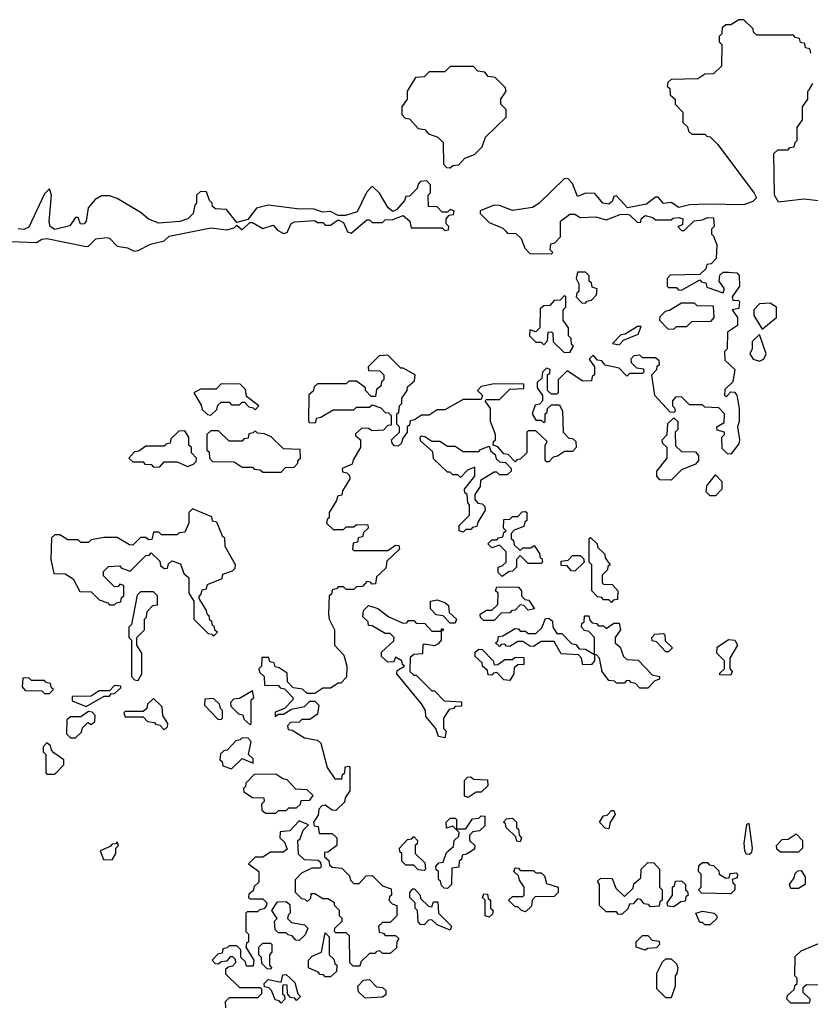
# Model space of a CAD drawing. Extents: x 2889633 to 3052318, y 540750 to 918690.
# Tile 188 of 256: x 2901450 to 2904490, y 736335 to 740120. Entities that reach past the tile are written whole.
import ezdxf

# ---------------------------------------------------------------- set-up
doc = ezdxf.new("R2010")
doc.units = 0

msp = doc.modelspace()

# ---------------------------------------------------------------- linework, layer by layer
at = {"layer": '0CON02XD'}
for points in [[(2904491.7, 739991.7), (2904488.3, 740008.3), (2904471.7, 740011.7), (2904468.3, 740028.3), (2904451.7, 740031.7), (2904448.3, 740048.3), (2904431.7, 740051.7), (2904425, 740060), (2904285, 740060), (2904271.7, 740071.7), (2904270, 740085), (2904235, 740120), (2904215, 740120), (2904185, 740100), (2904165, 740100), (2904151.7, 740088.3), (2904150, 740065), (2904140, 740055), (2904140, 740035), (2904150, 740025), (2904148.3, 739941.7), (2904118.3, 739911.7), (2904085, 739910), (2904057, 739893), (2903955, 739890), (2903941.7, 739878.3), (2903940, 739865), (2903950, 739855), (2903951.7, 739831.7), (2903970, 739815), (2903970, 739795), (2904000, 739765), (2904000, 739725), (2904018.3, 739708.3), (2904021.7, 739691.7), (2904035, 739680), (2904085, 739680), (2904091.7, 739671.7), (2904105, 739670), (2904135, 739640), (2904273.6, 739453.6), (2904282.5, 739435), (2904269.2, 739420.8), (2904235, 739408), (2904095, 739411.2), (2904025, 739408), (2903985, 739397.5), (2903955, 739416.7), (2903925, 739413.3), (2903905, 739437.5), (2903895, 739437.5), (2903859.5, 739410.4), (2903787, 739397), (2903745, 739442.5), (2903735, 739440), (2903728.3, 739421.7), (2903715, 739411.2), (2903692.5, 739415), (2903661.7, 739451.7), (2903625, 739452.5), (2903595, 739440), (2903575, 739490), (2903558.3, 739508.3), (2903545, 739510), (2903446.2, 739413.8), (2903421.7, 739398.3), (2903345, 739386.2), (2903295, 739405.8), (2903275, 739407.5), (2903220, 739385), (2903220, 739375), (2903255, 739340), (2903308.3, 739318.3), (2903318.3, 739308.3), (2903325, 739300), (2903358.3, 739298.3), (2903378.3, 739278.3), (2903391.7, 739241.7), (2903411.7, 739221.7), (2903495, 739220), (2903500, 739225), (2903490, 739235), (2903491.7, 739258.3), (2903508.3, 739261.7), (2903530, 739285), (2903530, 739345), (2903565, 739372.5), (2903585, 739372.5), (2903605, 739360), (2903665, 739362.5), (2903705, 739351.2), (2903758.3, 739371.7), (2903785, 739372.5), (2903795, 739370), (2903825, 739340), (2903838.3, 739341.7), (2903840, 739355), (2903855, 739367.5), (2903885, 739360), (2903895, 739350), (2903955, 739350), (2903963, 739357), (2903985, 739360), (2904000, 739355), (2903998.3, 739331.7), (2903980, 739325), (2903995, 739310), (2904005, 739310), (2904043, 739347), (2904075, 739350), (2904095, 739360), (2904118.3, 739358.3), (2904120, 739325), (2904110, 739315), (2904110, 739295), (2904118.3, 739288.3), (2904130, 739255), (2904128.3, 739201.7), (2904108.3, 739181.7), (2904091.7, 739178.3), (2904088.3, 739161.7), (2904065, 739140), (2903951.7, 739138.3), (2903940, 739125), (2903940, 739095), (2903945, 739090), (2903975, 739090), (2903981.7, 739081.7), (2903995, 739080), (2904065, 739120), (2904071.7, 739111.7), (2904088.3, 739108.3), (2904091.7, 739091.7), (2904155, 739070), (2904160, 739085), (2904140, 739115), (2904141.7, 739138.3), (2904155, 739150), (2904175, 739150), (2904207, 739147), (2904217, 739137), (2904217.5, 739095), (2904190, 739055), (2904191.7, 739041.7), (2904215, 739040), (2904217.5, 739035), (2904215, 739010), (2904190, 739005), (2904210, 738975), (2904210, 738945), (2904171.7, 738918.3), (2904170, 738855), (2904160, 738845), (2904161.7, 738811.7), (2904200, 738775), (2904191.7, 738728.3), (2904161.7, 738698.3), (2904160, 738675), (2904168.3, 738671.7), (2904185, 738690), (2904198.3, 738688.3), (2904207, 738677), (2904216.2, 738625), (2904216.7, 738575), (2904210, 738555), (2904218, 738505), (2904215, 738490), (2904185, 738450), (2904171.7, 738451.7), (2904151.7, 738471.7), (2904150, 738515), (2904160, 738525), (2904160, 738535), (2904131.7, 738541.7), (2904130, 738555), (2904158.3, 738571.7), (2904160, 738605), (2904138.3, 738628.3), (2904085, 738630), (2904075, 738640), (2904025, 738640), (2903995, 738670), (2903971.7, 738668.3), (2903960, 738655), (2903960, 738635), (2903968.3, 738628.3), (2903970, 738615), (2903965, 738610), (2903951.7, 738611.7), (2903892.5, 738675), (2903880, 738755), (2903900, 738775), (2903901.7, 738788.3), (2903910, 738795), (2903908.3, 738808.3), (2903895, 738820), (2903845, 738820), (2903835, 738830), (2903811.7, 738828.3), (2903800, 738815), (2903801.7, 738801.7), (2903821.7, 738781.7), (2903848.3, 738778.3), (2903850, 738765), (2903845, 738760), (2903795, 738760), (2903785, 738750), (2903755, 738780), (2903701.7, 738791.7), (2903688.3, 738808.3), (2903671.7, 738811.7), (2903655, 738830), (2903640, 738815), (2903660, 738785), (2903660, 738755), (2903651.7, 738748.3), (2903648.3, 738731.7), (2903615, 738730), (2903555, 738770), (2903520, 738735), (2903520, 738685), (2903515, 738680), (2903495, 738680), (2903480, 738695), (2903480, 738755), (2903488.3, 738761.7), (2903490, 738775), (2903475, 738780), (2903460, 738765), (2903458.3, 738741.7), (2903440, 738725), (2903440, 738705), (2903460, 738675), (2903460, 738655), (2903448.3, 738641.7), (2903431.7, 738638.3), (2903420, 738605), (2903435, 738580), (2903455, 738580), (2903465, 738570), (2903470, 738575), (2903470, 738605), (2903478.3, 738611.7), (2903480, 738625), (2903495, 738640), (2903525, 738640), (2903537.5, 738615), (2903540, 738535), (2903561.7, 738511.7), (2903575, 738510), (2903588.3, 738498.3), (2903590, 738475), (2903575, 738460), (2903545, 738460), (2903518.3, 738441.7), (2903501.7, 738438.3), (2903485, 738420), (2903475, 738420), (2903470, 738425), (2903470, 738485), (2903478.3, 738498.3), (2903435, 738540), (2903405, 738540), (2903400, 738535), (2903400, 738455), (2903375, 738430), (2903361.7, 738428.3), (2903355, 738420), (2903328.3, 738448.3), (2903311.7, 738451.7), (2903288.3, 738478.3), (2903270, 738485), (2903271.7, 738498.3), (2903280, 738505), (2903280, 738525), (2903260, 738575), (2903260, 738625), (2903240, 738655), (2903245, 738660), (2903295, 738660), (2903335, 738700), (2903388.3, 738701.7), (2903388.3, 738718.3), (2903275, 738720), (2903225, 738710), (2903210, 738695), (2903230, 738675), (2903225, 738660), (2903155, 738660), (2903085, 738620), (2903055, 738620), (2903025, 738600), (2902995, 738600), (2902968.3, 738581.7), (2902951.7, 738578.3), (2902948.3, 738561.7), (2902940, 738555), (2902940, 738535), (2902921.7, 738508.3), (2902918.3, 738491.7), (2902905, 738480), (2902891.7, 738481.7), (2902881.7, 738491.7), (2902880, 738505), (2902910, 738535), (2902910, 738555), (2902900, 738565), (2902900, 738605), (2902908.3, 738611.7), (2902910, 738635), (2902920, 738645)], [(2903105, 739550), (2903115, 739560), (2903138.3, 739561.7), (2903161.7, 739588.3), (2903198.3, 739601.7), (2903228.3, 739631.7), (2903241.7, 739668.3), (2903320, 739745), (2903320, 739775), (2903300, 739795), (2903300, 739815), (2903320, 739845), (2903318.3, 739858.3), (2903278.3, 739898.3), (2903251.7, 739901.7), (2903238.3, 739918.3), (2903211.7, 739921.7), (2903195, 739940), (2903105, 739940), (2903085, 739920), (2903025, 739920), (2903005, 739900), (2902971.7, 739898.3), (2902940, 739845), (2902940, 739815), (2902920, 739785), (2902920, 739755), (2902931.7, 739741.7), (2902948.3, 739738.3), (2902981.7, 739701.7), (2903008.3, 739698.3), (2903021.7, 739681.7), (2903058.3, 739668.3), (2903078.3, 739648.3), (2903080, 739565), (2903091.7, 739551.7), (2903105, 739550)], [(2904555, 739420), (2904465, 739430), (2904368.3, 739418.3), (2904352.5, 739445), (2904350, 739605), (2904365, 739620), (2904405, 739620), (2904411.7, 739628.3), (2904428.3, 739631.7), (2904431.7, 739648.3), (2904440, 739655), (2904440, 739705), (2904460, 739735), (2904460, 739785), (2904480, 739815), (2904480, 739845), (2904485, 739850), (2904500, 739875)], [(2901890.7, 739230.7), (2901905, 739232.5), (2901953, 739257), (2902005, 739270), (2902025, 739287.5), (2902185, 739320), (2902245, 739312.5), (2902275, 739320), (2902285, 739330), (2902305, 739312.5), (2902335, 739340), (2902345, 739340), (2902385, 739317.5), (2902425, 739330), (2902440.7, 739310.7), (2902465, 739297.5), (2902478.3, 739301.7), (2902493.9, 739336.1), (2902507, 739343), (2902585, 739347.5), (2902595, 739340), (2902615, 739340), (2902625, 739330), (2902645, 739330), (2902675, 739350), (2902695, 739340), (2902710, 739305), (2902725, 739300), (2902785, 739350), (2902795, 739350), (2902805, 739340), (2902845, 739340), (2902855, 739350), (2902885, 739352.5), (2902925, 739367.5), (2902950, 739345), (2902955, 739320), (2903075, 739320), (2903085, 739310), (2903098.3, 739311.7), (2903100, 739325), (2903090, 739335), (2903090, 739355), (2903101.7, 739368.3), (2903118.3, 739371.7), (2903120, 739385), (2903105, 739390), (2903095, 739380), (2903075, 739380), (2903055, 739400), (2903021.7, 739401.7), (2903020, 739445), (2903030, 739455), (2903030, 739485), (2903015, 739500), (2902991.7, 739498.3), (2902981.7, 739488.3), (2902978.3, 739471.7), (2902948.3, 739441.7), (2902935, 739440), (2902930, 739425), (2902900, 739390), (2902885, 739382.5), (2902867, 739397), (2902833, 739453), (2902805, 739480), (2902783.9, 739456.1), (2902748, 739382), (2902703, 739367), (2902675, 739366.7), (2902645, 739382.5), (2902615, 739380), (2902581.7, 739391.7), (2902517, 739393), (2902405, 739406.7), (2902360, 739395), (2902327.5, 739352.5), (2902285, 739340), (2902245, 739390), (2902203, 739393), (2902191.7, 739401.7), (2902190, 739415), (2902180, 739425), (2902168.3, 739458.3), (2902145, 739460), (2902130, 739445), (2902130, 739415), (2902123, 739407), (2902117.5, 739375), (2902096.1, 739353.9), (2902066.1, 739343.9), (2901985, 739338), (2901945, 739353.3), (2901917, 739377), (2901825, 739432.5), (2901795, 739442.5), (2901765, 739442.5), (2901740.7, 739429.3), (2901713, 739397), (2901706.2, 739345), (2901697.5, 739335), (2901684.2, 739334.2), (2901675, 739360), (2901665, 739360), (2901642.3, 739327.7), (2901585, 739313.3), (2901567.5, 739325), (2901563.9, 739343.9), (2901572.5, 739445), (2901565, 739470), (2901545, 739450), (2901485, 739322.5), (2901466.1, 739313.9), (2901444.1, 739315.9)], [(2901415, 739267.5), (2901515, 739263.3), (2901535, 739276.7), (2901555, 739278.8), (2901705, 739247.5), (2901715, 739250), (2901743, 739277), (2901785, 739282.5), (2901795, 739280), (2901825, 739250), (2901865, 739242.5), (2901890.7, 739230.7)], [(2903625, 739030), (2903631.7, 739038.3), (2903648.3, 739041.7), (2903668.3, 739061.7), (2903670, 739085), (2903651.7, 739091.7), (2903648.3, 739108.3), (2903640, 739115), (2903640, 739135), (2903625, 739150), (2903595, 739150), (2903590, 739125), (2903600, 739105), (2903600, 739075), (2903591.7, 739068.3), (2903590, 739055), (2903611.7, 739031.7), (2903625, 739030)], [(2903565, 738840), (2903580, 738865), (2903571.7, 738871.7), (2903570, 738895), (2903560, 738905), (2903560, 738935), (2903540, 738965), (2903540, 739005), (2903550, 739015), (2903550, 739055), (2903545, 739060), (2903528.3, 739041.7), (2903505, 739040), (2903488.3, 739021.7), (2903465, 739020), (2903451.7, 739008.3), (2903450, 738935), (2903435, 738920), (2903411.7, 738928.3), (2903410, 738905), (2903435, 738880), (2903455, 738880), (2903465, 738870), (2903480, 738885), (2903481.7, 738918.3), (2903495, 738920), (2903500, 738915), (2903501.7, 738881.7), (2903541.7, 738841.7), (2903565, 738840)], [(2903965, 738930), (2903975, 738940), (2904015, 738940), (2904035, 738960), (2904108.3, 738961.7), (2904120, 738975), (2904118.3, 739018.3), (2904055, 739020), (2904045, 739030), (2903995, 739030), (2903948.3, 739001.7), (2903931.7, 738998.3), (2903911.7, 738978.3), (2903910, 738965), (2903941.7, 738931.7), (2903965, 738930)], [(2904305, 738930), (2904360, 738975), (2904360, 739015), (2904335, 739030), (2904295, 739027.5), (2904272.5, 739005), (2904273, 738983), (2904305, 738930)], [(2903755, 738870), (2903771.7, 738888.3), (2903828.3, 738911.7), (2903840, 738940), (2903825, 738940), (2903778.3, 738911.7), (2903761.7, 738908.3), (2903730, 738875), (2903755, 738870)], [(2904295, 738807.5), (2904305, 738812.5), (2904313, 738817), (2904320, 738835), (2904295, 738910), (2904266.7, 738883.3), (2904266.7, 738855), (2904257.5, 738835), (2904270, 738815), (2904295, 738807.5)], [(2902920, 738645), (2902920, 738665), (2902940, 738695), (2902941.7, 738708.3), (2902968.3, 738731.7), (2902970, 738755), (2902925, 738780), (2902915, 738780), (2902865, 738830), (2902831.7, 738828.3), (2902790, 738785), (2902791.7, 738771.7), (2902835, 738770), (2902850, 738755), (2902850, 738735), (2902841.7, 738728.3), (2902838.3, 738711.7), (2902821.7, 738698.3), (2902818.3, 738671.7), (2902801.7, 738671.7), (2902780, 738695), (2902780, 738705), (2902745, 738730), (2902715, 738730), (2902705, 738720), (2902595, 738720), (2902581.7, 738708.3), (2902578.3, 738691.7), (2902561.7, 738678.3), (2902560, 738575), (2902565, 738570), (2902588.3, 738571.7), (2902591.7, 738588.3), (2902608.3, 738591.7), (2902655, 738620), (2902735, 738620), (2902745, 738630), (2902795, 738630), (2902805, 738640), (2902838.3, 738628.3), (2902855, 738610), (2902868.3, 738608.3), (2902878.3, 738598.3), (2902878.3, 738561.7), (2902865, 738560), (2902848.3, 738541.7), (2902805, 738540), (2902791.7, 738548.3), (2902765, 738550), (2902741.7, 738528.3), (2902741.7, 738521.7), (2902760, 738505), (2902760, 738475), (2902731.7, 738428.3), (2902728.3, 738411.7), (2902690, 738395), (2902691.7, 738381.7), (2902708.3, 738378.3), (2902718.3, 738368.3), (2902720, 738355), (2902691.7, 738308.3), (2902688.3, 738291.7), (2902671.7, 738288.3), (2902668.3, 738271.7), (2902640, 738225), (2902640, 738205), (2902631.7, 738198.3), (2902630, 738185), (2902655, 738160), (2902695, 738160), (2902705, 738170), (2902735, 738170), (2902745, 738180), (2902788.3, 738178.3), (2902790, 738165), (2902771.7, 738148.3), (2902768.3, 738131.7), (2902751.7, 738128.3), (2902748.3, 738111.7), (2902731.7, 738108.3), (2902730, 738085), (2902735, 738080), (2902865, 738080), (2902895, 738100), (2902908.3, 738098.3), (2902910, 738085), (2902861.7, 738038.3), (2902858.3, 738011.7), (2902821.7, 737978.3), (2902818.3, 737951.7), (2902805, 737950), (2902798.3, 737958.3), (2902785, 737960), (2902768.3, 737941.7), (2902745, 737940), (2902735, 737930), (2902705, 737930), (2902695, 737940), (2902675, 737940), (2902668.3, 737931.7), (2902651.7, 737928.3), (2902648.3, 737911.7), (2902640, 737905), (2902637.5, 737835), (2902640, 737815), (2902660, 737775), (2902660, 737715), (2902697, 737677), (2902707.5, 737635), (2902707, 737593), (2902685, 737570), (2902675, 737570), (2902645, 737550), (2902615, 737550), (2902585, 737530), (2902555, 737530), (2902537, 737547), (2902501.7, 737551.7), (2902480, 737575), (2902478.3, 737608.3), (2902448.3, 737628.3), (2902431.7, 737631.7), (2902428.3, 737648.3), (2902411.7, 737651.7), (2902408.3, 737668.3), (2902381.7, 737668.3), (2902380, 737635), (2902370, 737625), (2902371.7, 737611.7), (2902390, 737595), (2902391.7, 737561.7), (2902445, 737560), (2902451.7, 737551.7), (2902468.3, 737548.3), (2902500, 737515), (2902500, 737505), (2902468.3, 737471.7), (2902431.7, 737458.3), (2902431.7, 737441.7), (2902445, 737450), (2902465, 737450), (2902495, 737470), (2902545, 737480), (2902565, 737500), (2902585, 737500), (2902600, 737485), (2902595, 737450), (2902565, 737430), (2902535, 737430), (2902525, 737420), (2902491.7, 737418.3), (2902480, 737405), (2902481.7, 737391.7), (2902498.3, 737388.3), (2902545, 737360), (2902595, 737350), (2902608.3, 737338.3), (2902632.5, 737245), (2902661.7, 737201.7), (2902688.3, 737201.7), (2902691.7, 737218.3), (2902700, 737225), (2902701.7, 737248.3), (2902715, 737250), (2902720, 737245), (2902720, 737155), (2902701.7, 737128.3), (2902698.3, 737111.7), (2902665, 737080), (2902651.7, 737081.7), (2902625, 737100), (2902611.7, 737098.3), (2902600, 737085), (2902598.3, 737061.7), (2902580, 737035), (2902581.7, 737021.7), (2902598.3, 737018.3), (2902601.7, 736991.7), (2902651.7, 736991.7), (2902670, 736975), (2902670, 736945), (2902635, 736920), (2902621.7, 736918.3), (2902621.7, 736901.7), (2902638.3, 736888.3), (2902641.7, 736871.7), (2902651.7, 736861.7), (2902688.3, 736858.3), (2902718.3, 736828.3), (2902721.7, 736811.7), (2902735, 736800), (2902755, 736800), (2902781.7, 736828.3), (2902805, 736830), (2902845, 736790), (2902878.3, 736778.3), (2902880, 736755), (2902871.7, 736748.3), (2902870, 736735), (2902881.7, 736721.7), (2902900, 736715), (2902900, 736675), (2902875, 736650), (2902845, 736650), (2902830, 736635), (2902831.7, 736611.7), (2902848.3, 736608.3), (2902855, 736600), (2902895, 736600), (2902908.3, 736588.3), (2902900, 736575), (2902898.3, 736551.7), (2902875, 736530), (2902845, 736530), (2902835, 736540), (2902821.7, 736538.3), (2902815, 736530), (2902795, 736530), (2902761.7, 736498.3), (2902758.3, 736481.7), (2902731.7, 736481.7), (2902720, 736495), (2902718.3, 736598.3), (2902705, 736610), (2902665, 736610), (2902660, 736615), (2902661.7, 736628.3), (2902690, 736655), (2902690, 736665), (2902680, 736675), (2902680, 736695), (2902660, 736715), (2902660, 736725), (2902635, 736740), (2902615, 736740), (2902585, 736760), (2902570, 736760), (2902568.3, 736741.7), (2902555, 736730), (2902548.3, 736738.3), (2902535, 736740), (2902510, 736765), (2902510, 736815), (2902535, 736840), (2902575, 736860), (2902605, 736860), (2902610, 736865), (2902608.3, 736878.3), (2902598.3, 736888.3), (2902545, 736890), (2902521.7, 736911.7), (2902520, 736965), (2902528.3, 736971.7), (2902540, 737005), (2902560, 737025), (2902525, 737040), (2902488.3, 737001.7), (2902451.7, 736998.3), (2902450, 736975), (2902468.3, 736958.3), (2902478.3, 736931.7), (2902465, 736920), (2902415, 736920), (2902385, 736900), (2902355, 736900), (2902330, 736875), (2902370, 736845), (2902370, 736805), (2902351.7, 736788.3), (2902348.3, 736771.7), (2902331.7, 736758.3), (2902330, 736745), (2902335, 736740), (2902385, 736740), (2902400, 736725), (2902398.3, 736711.7), (2902388.3, 736701.7), (2902371.7, 736698.3), (2902365, 736690), (2902325, 736690), (2902320, 736685), (2902320, 736615), (2902330, 736605), (2902330, 736575), (2902321.7, 736568.3), (2902320, 736555), (2902350, 736505), (2902348.3, 736481.7), (2902321.7, 736481.7), (2902318.3, 736498.3), (2902300, 736515), (2902300, 736545), (2902285, 736560), (2902255, 736560), (2902248.3, 736551.7), (2902231.7, 736548.3), (2902228.3, 736531.7), (2902211.7, 736528.3), (2902190, 736505), (2902201.7, 736491.7), (2902215, 736490), (2902225, 736500), (2902248.3, 736501.7), (2902261.7, 736518.3), (2902268.3, 736518.3), (2902278.3, 736508.3), (2902280, 736495), (2902268.3, 736481.7), (2902251.7, 736478.3), (2902241.7, 736468.3), (2902241.7, 736451.7), (2902295, 736400), (2902375, 736400), (2902380, 736395), (2902380, 736375), (2902365, 736360), (2902255, 736360), (2902240, 736345), (2902241.7, 736321.7)], [(2902185, 738600), (2902208.3, 738621.7), (2902211.7, 738638.3), (2902225, 738650), (2902255, 738650), (2902265, 738640), (2902295, 738640), (2902305, 738650), (2902315, 738650), (2902331.7, 738631.7), (2902348.3, 738628.3), (2902355, 738620), (2902370, 738635), (2902321.7, 738671.7), (2902318.3, 738698.3), (2902298.3, 738718.3), (2902225, 738720), (2902205, 738700), (2902145, 738700), (2902120, 738685), (2902148.3, 738638.3), (2902151.7, 738621.7), (2902171.7, 738601.7), (2902185, 738600)], [(2903955, 738350), (2903911.7, 738351.7), (2903900, 738365), (2903900, 738385), (2903940, 738435), (2903940, 738475), (2903921.7, 738491.7), (2903920, 738505), (2903940, 738525), (2903941.7, 738568.3), (2903965, 738590), (2903980, 738575), (2903980, 738545), (2903970, 738535), (2903971.7, 738481.7), (2903995, 738460), (2904048.3, 738458.3), (2904060, 738445), (2904060, 738425), (2904048.3, 738411.7), (2903995, 738390), (2903955, 738350)], [(2901965, 738400), (2901988.3, 738401.7), (2902005, 738420), (2902055, 738420), (2902095, 738402.5), (2902118.3, 738411.7), (2902128.3, 738421.7), (2902130, 738435), (2902110, 738455), (2902110, 738475), (2902100, 738485), (2902100, 738515), (2902085, 738540), (2902061.7, 738538.3), (2902031.7, 738508.3), (2902028.3, 738491.7), (2902011.7, 738488.3), (2902005, 738480), (2901935, 738480), (2901908.3, 738461.7), (2901891.7, 738458.3), (2901870, 738435), (2901885, 738420), (2901925, 738420), (2901931.7, 738411.7), (2901955, 738410), (2901965, 738400)], [(2902455, 738380), (2902471.7, 738398.3), (2902505, 738400), (2902520, 738415), (2902520, 738425), (2902530, 738435), (2902528.3, 738468.3), (2902465, 738470), (2902417, 738517), (2902391.7, 738528.3), (2902365, 738530), (2902355, 738540), (2902348.3, 738531.7), (2902331.7, 738528.3), (2902328.3, 738511.7), (2902311.7, 738508.3), (2902305, 738500), (2902255, 738500), (2902215, 738540), (2902185, 738540), (2902170, 738525), (2902170, 738465), (2902178.3, 738458.3), (2902180, 738435), (2902191.7, 738421.7), (2902275, 738420), (2902305, 738400), (2902345, 738400), (2902351.7, 738391.7), (2902375, 738390), (2902385, 738380), (2902455, 738380)], [(2903155, 738150), (2903140, 738155), (2903140, 738175), (2903180, 738215), (2903180, 738255), (2903173, 738263), (2903170, 738295), (2903161.7, 738301.7), (2903160, 738315), (2903200, 738365), (2903200, 738400), (2903171.7, 738388.3), (2903145, 738360), (2903135, 738370), (2903115, 738370), (2903105, 738380), (2903095, 738380), (2903041.7, 738431.7), (2903038.3, 738458.3), (2902991.7, 738501.7), (2902990, 738515), (2902995, 738520), (2903008.3, 738518.3), (2903035, 738500), (2903065, 738500), (2903095, 738480), (2903125, 738480), (2903155, 738460), (2903215, 738460), (2903221.7, 738468.3), (2903255, 738480), (2903261.7, 738461.7), (2903278.3, 738448.3), (2903281.7, 738431.7), (2903295, 738420), (2903318.3, 738418.3), (2903340, 738395), (2903340, 738385), (2903325, 738370), (2903295, 738370), (2903285, 738380), (2903275, 738380), (2903221.7, 738348.3), (2903220, 738325), (2903200, 738295), (2903200, 738275), (2903211.7, 738261.7), (2903228.3, 738258.3), (2903238.3, 738248.3), (2903240, 738235), (2903211.7, 738188.3), (2903208.3, 738171.7), (2903191.7, 738168.3), (2903185, 738160), (2903165, 738160), (2903155, 738150)], [(2904125, 738290), (2904105, 738290), (2904090, 738305), (2904091.7, 738328.3), (2904125, 738370), (2904150, 738345), (2904150, 738315), (2904125, 738290)], [(2902195, 737750), (2902210, 737765), (2902201.7, 737771.7), (2902198.3, 737788.3), (2902191.7, 737791.7), (2902188.3, 737808.3), (2902181.7, 737811.7), (2902178.3, 737828.3), (2902171.7, 737831.7), (2902168.3, 737848.3), (2902140, 737895), (2902140, 737905), (2902148.3, 737911.7), (2902151.7, 737928.3), (2902168.3, 737931.7), (2902171.7, 737948.3), (2902228.3, 737971.7), (2902231.7, 737988.3), (2902268.3, 738001.7), (2902278.3, 738011.7), (2902280, 738025), (2902240, 738095), (2902238.3, 738128.3), (2902231.7, 738131.7), (2902208.3, 738188.3), (2902191.7, 738191.7), (2902188.3, 738208.3), (2902115, 738240), (2902100, 738225), (2902100, 738185), (2902085, 738150), (2902063, 738147), (2902055, 738140), (2901995, 738140), (2901985, 738150), (2901965, 738150), (2901958.3, 738121.7), (2901945, 738120), (2901935, 738130), (2901915, 738130), (2901885, 738100), (2901871.7, 738101.7), (2901825, 738130), (2901775, 738130), (2901725, 738120), (2901715, 738110), (2901685, 738110), (2901675, 738120), (2901635, 738120), (2901605, 738140), (2901585, 738140), (2901571.7, 738128.3), (2901570, 738045), (2901581.7, 737991.7), (2901625, 737990), (2901655, 737970), (2901681.7, 737921.7), (2901725, 737920), (2901755, 737890), (2901788.3, 737878.3), (2901795, 737870), (2901815, 737870), (2901821.7, 737878.3), (2901838.3, 737881.7), (2901841.7, 737898.3), (2901850, 737905), (2901850, 737945), (2901835, 737950), (2901828.3, 737941.7), (2901815, 737940), (2901771.7, 737981.7), (2901771.7, 737998.3), (2901791.7, 738018.3), (2901835, 738020), (2901841.7, 738011.7), (2901875, 738000), (2901935, 738060), (2901948.3, 738061.7), (2901955, 738070), (2901988.3, 738038.3), (2901991.7, 738021.7), (2902005, 738010), (2902018.3, 738011.7), (2902021.7, 738028.3), (2902035, 738040), (2902068.3, 738028.3), (2902081.7, 737991.7), (2902100, 737975), (2902100, 737915), (2902120, 737885), (2902120, 737815), (2902175, 737760), (2902188.3, 737758.3), (2902195, 737750)], [(2903305, 737980), (2903290, 737995), (2903290, 738015), (2903305, 738020), (2903320, 738035), (2903320, 738075), (2903295, 738100), (2903265, 738090), (2903250, 738105), (2903265, 738120), (2903285, 738120), (2903291.7, 738128.3), (2903308.3, 738131.7), (2903311.7, 738148.3), (2903320, 738155), (2903310, 738165), (2903311.7, 738198.3), (2903335, 738200), (2903345, 738210), (2903365, 738210), (2903381.7, 738228.3), (2903395, 738230), (2903400, 738225), (2903400, 738195), (2903391.7, 738188.3), (2903388.3, 738171.7), (2903351.7, 738158.3), (2903340, 738145), (2903340, 738125), (2903348.3, 738118.3), (2903351.7, 738101.7), (2903375, 738080), (2903385, 738090), (2903415, 738090), (2903428.3, 738098.3), (2903448.3, 738068.3), (2903451.7, 738051.7), (2903458.3, 738048.3), (2903460, 738035), (2903455, 738030), (2903405, 738030), (2903375, 738060), (2903360, 738045), (2903360, 738015), (2903345, 738000), (2903331.7, 737998.3), (2903305, 737980)], [(2903725, 737880), (2903715, 737890), (2903695, 737890), (2903688.3, 737898.3), (2903671.7, 737901.7), (2903650, 737925), (2903650, 738025), (2903640, 738035), (2903640, 738125), (2903645, 738130), (2903670, 738105), (2903671.7, 738091.7), (2903700, 738065), (2903701.7, 738051.7), (2903720, 738025), (2903711.7, 738018.3), (2903710, 738005), (2903690, 737985), (2903690, 737955), (2903695, 737950), (2903728.3, 737948.3), (2903750, 737925), (2903748.3, 737891.7), (2903731.7, 737888.3), (2903725, 737880)], [(2903585, 738000), (2903571.7, 738001.7), (2903555, 738020), (2903531.7, 738021.7), (2903531.7, 738038.3), (2903558.3, 738041.7), (2903575, 738060), (2903605, 738060), (2903618.3, 738048.3), (2903620, 738035), (2903585, 738000)], [(2903275, 737810), (2903235, 737810), (2903221.7, 737821.7), (2903220, 737835), (2903245, 737850), (2903265, 737850), (2903288.3, 737871.7), (2903290, 737915), (2903280, 737925), (2903285, 737940), (2903368.3, 737938.3), (2903380, 737925), (2903380, 737905), (2903391.7, 737891.7), (2903408.3, 737888.3), (2903430, 737855), (2903405, 737850), (2903388.3, 737868.3), (2903375, 737870), (2903355, 737850), (2903341.7, 737848.3), (2903335, 737840), (2903301.7, 737838.3), (2903275, 737810)], [(2901905, 737580), (2901920, 737605), (2901920, 737685), (2901900, 737715), (2901900, 737745), (2901930, 737775), (2901930, 737815), (2901937, 737823), (2901940, 737845), (2901961.7, 737868.3), (2901980, 737870), (2901980, 737905), (2901965, 737920), (2901915, 737920), (2901901.7, 737908.3), (2901880, 737795), (2901870, 737785), (2901870, 737745), (2901880, 737735), (2901880, 737595), (2901891.7, 737581.7), (2901905, 737580)], [(2903125, 737800), (2903105, 737800), (2903078.3, 737828.3), (2903051.7, 737831.7), (2903030, 737855), (2903030, 737885), (2903055, 737890), (2903085, 737880), (2903098.3, 737868.3), (2903101.7, 737841.7), (2903130, 737815), (2903125, 737800)], [(2903085, 737360), (2903060, 737365), (2903050, 737395), (2903011.7, 737441.7), (2903010, 737465), (2902995, 737490), (2902900, 737605), (2902901.7, 737618.3), (2902930, 737635), (2902921.7, 737641.7), (2902920, 737655), (2902895, 737670), (2902888.3, 737651.7), (2902865, 737650), (2902841.7, 737671.7), (2902841.7, 737688.3), (2902888.3, 737731.7), (2902890, 737745), (2902875, 737760), (2902855, 737760), (2902805, 737790), (2902791.7, 737791.7), (2902790, 737805), (2902770, 737825), (2902771.7, 737848.3), (2902791.7, 737868.3), (2902827, 737857), (2902870, 737825), (2902925, 737800), (2902938.3, 737801.7), (2902945, 737810), (2902965, 737810), (2902975, 737800), (2903008.3, 737798.3), (2903035, 737770), (2903070, 737770), (2903071.7, 737778.3), (2903078.3, 737778.3), (2903078.3, 737771.7), (2903070, 737770), (2903070, 737735), (2903059.3, 737720.7), (2903045, 737712.5), (2903005, 737720), (2903000, 737715), (2902998.3, 737681.7), (2902965, 737680), (2902951.7, 737668.3), (2902950, 737615), (2902965, 737600), (2902975, 737600), (2903035, 737540), (2903045, 737540), (2903081.7, 737501.7), (2903148.3, 737498.3), (2903148.3, 737481.7), (2903125, 737480), (2903118.3, 737471.7), (2903101.7, 737468.3), (2903080, 737435), (2903080, 737395), (2903090, 737385), (2903085, 737360)], [(2903865, 737550), (2903835, 737550), (2903818.3, 737568.3), (2903801.7, 737571.7), (2903795, 737580), (2903781.7, 737578.3), (2903775, 737570), (2903745, 737570), (2903737, 737577), (2903715, 737580), (2903690, 737615), (2903680, 737665), (2903668.3, 737678.3), (2903660, 737680), (2903660, 737655), (2903648.3, 737641.7), (2903615, 737640), (2903610, 737665), (2903598.3, 737678.3), (2903531.7, 737681.7), (2903505, 737730), (2903455, 737730), (2903425, 737710), (2903411.7, 737711.7), (2903385, 737730), (2903365, 737730), (2903335, 737710), (2903321.7, 737711.7), (2903315, 737720), (2903301.7, 737718.3), (2903295, 737710), (2903280, 737725), (2903288.3, 737731.7), (2903291.7, 737748.3), (2903308.3, 737751.7), (2903355, 737780), (2903368.3, 737778.3), (2903375, 737770), (2903395, 737770), (2903405, 737760), (2903435, 737760), (2903458.3, 737781.7), (2903471.7, 737818.3), (2903485, 737820), (2903498.3, 737808.3), (2903500, 737785), (2903515, 737760), (2903535, 737760), (2903571.7, 737721.7), (2903588.3, 737718.3), (2903601.7, 737701.7), (2903625, 737700), (2903660, 737680), (2903660, 737745), (2903638.3, 737768.3), (2903621.7, 737771.7), (2903610, 737785), (2903611.7, 737798.3), (2903620, 737805), (2903621.7, 737828.3), (2903638.3, 737828.3), (2903641.7, 737811.7), (2903651.7, 737801.7), (2903668.3, 737798.3), (2903675, 737790), (2903695, 737790), (2903705, 737780), (2903735, 737800), (2903755, 737800), (2903760, 737775), (2903740, 737745), (2903740, 737725), (2903758.3, 737708.3), (2903771.7, 737671.7), (2903785, 737660), (2903828.3, 737658.3), (2903881.7, 737601.7), (2903910, 737595), (2903910, 737585), (2903891.7, 737578.3), (2903865, 737550)], [(2903945, 737690), (2903935, 737690), (2903898.3, 737728.3), (2903881.7, 737731.7), (2903880, 737745), (2903891.7, 737758.3), (2903925, 737760), (2903930, 737755), (2903931.7, 737731.7), (2903960, 737705), (2903945, 737690)], [(2904185, 737600), (2904141.7, 737601.7), (2904141.7, 737608.3), (2904160, 737625), (2904160, 737655), (2904130, 737685), (2904131.7, 737708.3), (2904175, 737737.5), (2904200, 737735), (2904210, 737715), (2904180, 737665), (2904180, 737625), (2904190, 737615), (2904185, 737600)], [(2903335, 737580), (2903311.7, 737581.7), (2903285, 737610), (2903271.7, 737608.3), (2903265, 737600), (2903251.7, 737601.7), (2903248.3, 737618.3), (2903230, 737635), (2903228.3, 737648.3), (2903201.7, 737671.7), (2903201.7, 737688.3), (2903215, 737700), (2903228.3, 737698.3), (2903270, 737655), (2903275, 737640), (2903288.3, 737641.7), (2903315, 737660), (2903345, 737660), (2903355, 737670), (2903388.3, 737668.3), (2903388.3, 737641.7), (2903365, 737640), (2903351.7, 737628.3), (2903350, 737605), (2903335, 737580)], [(2901565, 737530), (2901580, 737545), (2901571.7, 737551.7), (2901568.3, 737568.3), (2901551.7, 737571.7), (2901545, 737580), (2901495, 737580), (2901485, 737590), (2901461.7, 737588.3), (2901460, 737555), (2901471.7, 737541.7), (2901535, 737540), (2901545, 737530), (2901565, 737530)], [(2901705, 737480), (2901775, 737520), (2901795, 737520), (2901801.7, 737528.3), (2901815, 737530), (2901838.3, 737551.7), (2901838.3, 737558.3), (2901815, 737560), (2901795, 737540), (2901755, 737540), (2901725, 737520), (2901651.7, 737518.3), (2901651.7, 737501.7), (2901705, 737480)], [(2902005, 737390), (2902018.3, 737401.7), (2902020, 737415), (2902000, 737445), (2901998.3, 737478.3), (2901965, 737510), (2901941.7, 737488.3), (2901938.3, 737471.7), (2901925, 737460), (2901855, 737460), (2901850, 737455), (2901855, 737440), (2901925, 737440), (2901941.7, 737421.7), (2901968.3, 737418.3), (2901971.7, 737411.7), (2901988.3, 737408.3), (2902005, 737390)], [(2902225, 737430), (2902230, 737435), (2902230, 737465), (2902221.7, 737471.7), (2902218.3, 737488.3), (2902195, 737510), (2902161.7, 737508.3), (2902160, 737485), (2902211.7, 737431.7), (2902225, 737430)], [(2902335, 737410), (2902340, 737415), (2902340, 737505), (2902350, 737515), (2902345, 737540), (2902295, 737510), (2902271.7, 737508.3), (2902260, 737495), (2902261.7, 737481.7), (2902291.7, 737451.7), (2902308.3, 737448.3), (2902311.7, 737431.7), (2902335, 737410)], [(2901665, 737360), (2901688.3, 737381.7), (2901691.7, 737398.3), (2901711.7, 737418.3), (2901725, 737410), (2901738.3, 737421.7), (2901740, 737445), (2901728.3, 737458.3), (2901715, 737460), (2901685, 737440), (2901645, 737440), (2901631.7, 737428.3), (2901630, 737375), (2901645, 737360), (2901665, 737360)], [(2902265, 737240), (2902305, 737280), (2902348.3, 737261.7), (2902348.3, 737278.3), (2902330, 737295), (2902340, 737345), (2902328.3, 737358.3), (2902305, 737360), (2902298.3, 737351.7), (2902281.7, 737348.3), (2902248.3, 737311.7), (2902235, 737310), (2902221.7, 737298.3), (2902220, 737275), (2902228.3, 737268.3), (2902231.7, 737251.7), (2902265, 737240)], [(2901585, 737220), (2901620, 737255), (2901620, 737275), (2901581.7, 737301.7), (2901571.7, 737311.7), (2901568.3, 737328.3), (2901555, 737340), (2901540, 737325), (2901540, 737305), (2901550, 737295), (2901550, 737225), (2901555, 737220), (2901585, 737220)], [(2902435, 737070), (2902445, 737080), (2902475, 737080), (2902485, 737090), (2902515, 737090), (2902530, 737105), (2902531.7, 737118.3), (2902565, 737120), (2902578.3, 737138.3), (2902555, 737160), (2902511.7, 737161.7), (2902478.3, 737198.3), (2902461.7, 737201.7), (2902435, 737220), (2902351.7, 737218.3), (2902320, 737185), (2902318.3, 737171.7), (2902310, 737165), (2902311.7, 737151.7), (2902345, 737130), (2902388.3, 737128.3), (2902390, 737115), (2902380, 737105), (2902381.7, 737081.7), (2902395, 737070), (2902435, 737070)], [(2903175, 737130), (2903160, 737135), (2903160, 737195), (2903171.7, 737208.3), (2903185, 737210), (2903195, 737200), (2903248.3, 737198.3), (2903250, 737175), (2903225, 737150), (2903205, 737150), (2903175, 737130)], [(2903095, 736780), (2903081.7, 736781.7), (2903071.7, 736791.7), (2903068.3, 736808.3), (2903060, 736815), (2903060, 736845), (2903051.7, 736851.7), (2903050, 736865), (2903061.7, 736878.3), (2903078.3, 736881.7), (2903091.7, 736918.3), (2903118.3, 736941.7), (2903120, 736965), (2903138.3, 736981.7), (2903140, 736995), (2903115, 737020), (2903091.7, 737011.7), (2903090, 737035), (2903105, 737050), (2903125, 737050), (2903130, 737045), (2903130, 737010), (2903165, 737010), (2903191.7, 737048.3), (2903215, 737050), (2903225, 737060), (2903238.3, 737058.3), (2903238.3, 737021.7), (2903218.3, 737001.7), (2903192.5, 736997.5), (2903180, 736985), (2903180, 736965), (2903200, 736945), (2903198.3, 736931.7), (2903168.3, 736911.7), (2903151.7, 736908.3), (2903148.3, 736891.7), (2903140, 736885), (2903138.3, 736861.7), (2903111.7, 736858.3), (2903110, 736795), (2903095, 736780)], [(2903715, 737010), (2903701.7, 737011.7), (2903680, 737035), (2903695, 737060), (2903708.3, 737061.7), (2903725, 737080), (2903735, 737080), (2903740, 737065), (2903720, 737035), (2903715, 737010)], [(2903375, 736960), (2903361.7, 736961.7), (2903358.3, 736978.3), (2903320, 737015), (2903318.3, 737028.3), (2903310, 737035), (2903321.7, 737048.3), (2903345, 737050), (2903360, 737035), (2903360, 737015), (2903368.3, 737008.3), (2903370, 736985), (2903380, 736975), (2903375, 736960)], [(2904255, 736912.5), (2904265, 736920), (2904267.5, 736935), (2904255, 737030), (2904244, 737026), (2904234, 736955), (2904237.5, 736925), (2904243.9, 736913.9), (2904255, 736912.5)], [(2903005, 736850), (2902981.7, 736851.7), (2902965, 736870), (2902935, 736870), (2902920, 736885), (2902920, 736915), (2902911.7, 736921.7), (2902910, 736935), (2902941.7, 736968.3), (2902958.3, 736971.7), (2902965, 736980), (2902980, 736965), (2902978.3, 736951.7), (2902970, 736945), (2902970, 736915), (2903008.3, 736878.3), (2903010, 736855), (2903005, 736850)], [(2904445, 736920), (2904375, 736920), (2904361.7, 736931.7), (2904360, 736945), (2904381.7, 736968.3), (2904405, 736970), (2904435, 736990), (2904460, 736965), (2904460, 736935), (2904445, 736920)], [(2901805, 736890), (2901820, 736915), (2901820, 736935), (2901830, 736945), (2901825, 736960), (2901818.3, 736951.7), (2901805, 736950), (2901798.3, 736941.7), (2901760, 736925), (2901771.7, 736891.7), (2901805, 736890)], [(2903765, 736680), (2903751.7, 736681.7), (2903745, 736690), (2903705, 736690), (2903680, 736715), (2903680, 736795), (2903671.7, 736808.3), (2903685, 736820), (2903728.3, 736818.3), (2903741.7, 736781.7), (2903775, 736750), (2903808.3, 736781.7), (2903811.7, 736798.3), (2903838.3, 736821.7), (2903840, 736855), (2903865, 736880), (2903888.3, 736878.3), (2903910, 736855), (2903910, 736785), (2903920, 736775), (2903920, 736735), (2903911.7, 736728.3), (2903908.3, 736711.7), (2903875, 736710), (2903868.3, 736718.3), (2903851.7, 736721.7), (2903838.3, 736738.3), (2903825, 736740), (2903808.3, 736721.7), (2903795, 736720), (2903788.3, 736701.7), (2903765, 736680)], [(2904185, 736760), (2904071.7, 736761.7), (2904060, 736775), (2904070, 736785), (2904070, 736835), (2904060, 736845), (2904061.7, 736868.3), (2904075, 736880), (2904095, 736880), (2904101.7, 736871.7), (2904118.3, 736868.3), (2904138.3, 736848.3), (2904140, 736835), (2904165, 736820), (2904178.3, 736821.7), (2904181.7, 736838.3), (2904205, 736840), (2904210, 736835), (2904208.3, 736821.7), (2904190, 736815), (2904191.7, 736801.7), (2904200, 736795), (2904200, 736775), (2904185, 736760)], [(2903395, 736690), (2903380, 736695), (2903365, 736710), (2903355, 736710), (2903330, 736735), (2903345, 736750), (2903385, 736750), (2903390, 736755), (2903390, 736785), (2903371.7, 736811.7), (2903368.3, 736828.3), (2903350, 736845), (2903355, 736860), (2903368.3, 736858.3), (2903375, 736850), (2903425, 736850), (2903435, 736840), (2903455, 736840), (2903468.3, 736828.3), (2903475, 736800), (2903520, 736785), (2903520, 736765), (2903505, 736750), (2903431.7, 736748.3), (2903420, 736735), (2903418.3, 736711.7), (2903395, 736690)], [(2904445, 736780), (2904415, 736780), (2904410, 736795), (2904428.3, 736821.7), (2904431.7, 736838.3), (2904441.7, 736848.3), (2904455, 736850), (2904470, 736825), (2904470, 736795), (2904445, 736780)], [(2903965, 736710), (2903941.7, 736711.7), (2903940, 736725), (2903960, 736755), (2903960, 736785), (2903968.3, 736791.7), (2903971.7, 736808.3), (2903995, 736810), (2904010, 736795), (2904010, 736775), (2904018.3, 736768.3), (2904020, 736755), (2904011.7, 736748.3), (2904008.3, 736731.7), (2903991.7, 736728.3), (2903965, 736710)], [(2903105, 736620), (2903055, 736640), (2903035, 736660), (2903021.7, 736658.3), (2903005, 736640), (2902991.7, 736641.7), (2902981.7, 736651.7), (2902980, 736695), (2902970, 736705), (2902970, 736725), (2902950, 736745), (2902950, 736765), (2902961.7, 736778.3), (2902968.3, 736778.3), (2902990, 736755), (2902991.7, 736741.7), (2903021.7, 736711.7), (2903035, 736710), (2903041.7, 736728.3), (2903058.3, 736728.3), (2903060, 736685), (2903110, 736635), (2903105, 736620)], [(2903255, 736670), (2903240, 736675), (2903240, 736735), (2903230, 736745), (2903235, 736760), (2903248.3, 736758.3), (2903251.7, 736741.7), (2903260, 736735), (2903260, 736705), (2903270, 736695), (2903268.3, 736681.7), (2903255, 736670)], [(2902525, 736580), (2902511.7, 736581.7), (2902498.3, 736598.3), (2902481.7, 736601.7), (2902475, 736610), (2902445, 736610), (2902431.7, 736621.7), (2902430, 736655), (2902440, 736665), (2902420, 736695), (2902441.7, 736728.3), (2902475, 736730), (2902488.3, 736718.3), (2902490, 736685), (2902481.7, 736678.3), (2902480, 736665), (2902495, 736650), (2902545, 736640), (2902558.3, 736628.3), (2902548.3, 736601.7), (2902525, 736580)], [(2904105, 736640), (2904085, 736640), (2904075, 736650), (2904065, 736650), (2904050, 736685), (2904075, 736692.5), (2904120, 736685), (2904130, 736675), (2904130, 736665), (2904105, 736640)], [(2902645, 736440), (2902625, 736440), (2902618.3, 736448.3), (2902605, 736450), (2902598.3, 736458.3), (2902560, 736475), (2902560, 736505), (2902575, 736520), (2902610, 736535), (2902625, 736610), (2902640, 736595), (2902640, 736525), (2902658.3, 736508.3), (2902661.7, 736491.7), (2902670, 736485), (2902668.3, 736461.7), (2902645, 736440)], [(2903855, 736542.5), (2903820, 736555), (2903820, 736575), (2903845, 736600), (2903865, 736600), (2903881.7, 736581.7), (2903908.3, 736578.3), (2903910, 736565), (2903898.3, 736551.7), (2903865, 736550), (2903855, 736542.5)], [(2902415, 736470), (2902401.7, 736471.7), (2902381.7, 736491.7), (2902380, 736515), (2902370, 736525), (2902370, 736555), (2902385, 736570), (2902415, 736570), (2902420, 736565), (2902420, 736535), (2902410, 736525), (2902410, 736485), (2902420, 736475), (2902415, 736470)], [(2904538.3, 736408.3), (2904475, 736410), (2904461.7, 736398.3), (2904461.7, 736381.7), (2904490, 736355), (2904485, 736340), (2904415, 736340), (2904400, 736355), (2904401.7, 736368.3), (2904428.3, 736391.7), (2904431.7, 736408.3), (2904440, 736415), (2904440, 736435), (2904430, 736445), (2904431.7, 736518.3), (2904455, 736540), (2904525, 736570)], [(2903955, 736360), (2903935, 736360), (2903900, 736395), (2903900, 736455), (2903921.7, 736498.3), (2903935, 736510), (2903955, 736510), (2903975, 736490), (2903980, 736475), (2903977, 736453), (2903970, 736445), (2903970, 736405), (2903955, 736360)], [(2902455, 736340), (2902448.3, 736348.3), (2902431.7, 736351.7), (2902418.3, 736388.3), (2902408.3, 736398.3), (2902391.7, 736401.7), (2902390, 736415), (2902405, 736430), (2902455, 736420), (2902461.7, 736448.3), (2902475, 736450), (2902508.3, 736418.3), (2902520, 736375), (2902530, 736365), (2902515, 736350), (2902508.3, 736358.3), (2902491.7, 736361.7), (2902480, 736375), (2902478.3, 736408.3), (2902465, 736410), (2902460, 736405), (2902460, 736375), (2902468.3, 736368.3), (2902470, 736355), (2902455, 736340)], [(2902778.3, 736358.3), (2902753, 736383), (2902750, 736405), (2902771.7, 736428.3), (2902795, 736430), (2902821.7, 736401.7), (2902845, 736400), (2902858.3, 736388.3), (2902858.3, 736371.7), (2902845, 736362.5), (2902778.3, 736358.3)]]:
    msp.add_lwpolyline(points, dxfattribs=at)

doc.saveas('drawing.dxf')
